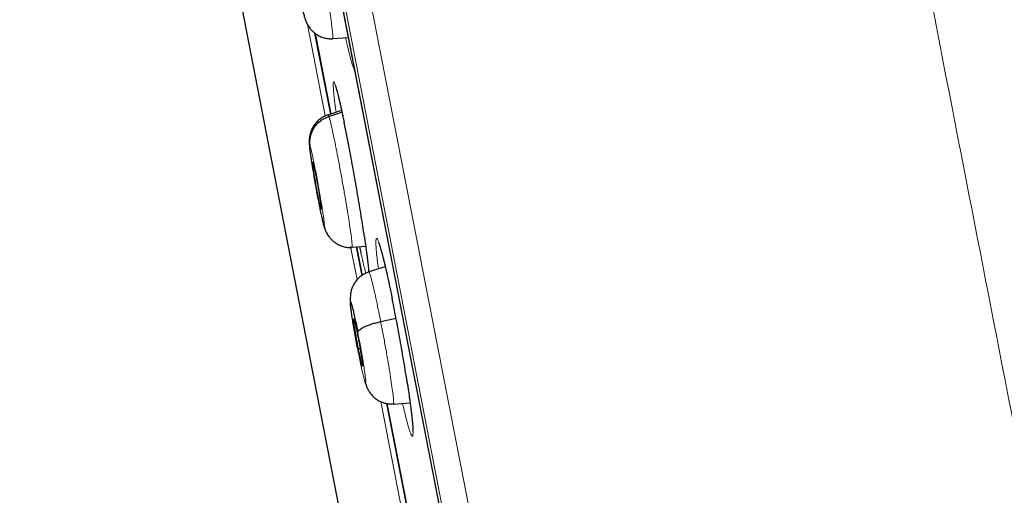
# Model space of a CAD drawing. Header units: millimetres. Extents: x 8 to 1465, y 12 to 1156.
# Tile 22 of 168: x 45 to 63, y 1080 to 1089. Entities that reach past the tile are written whole.
import ezdxf

# ---------------------------------------------------------------- set-up
doc = ezdxf.new("R2010")
doc.units = ezdxf.units.MM

msp = doc.modelspace()

# ---------------------------------------------------------------- linework, layer by layer
at = {"color": 252, "linetype": 'Continuous', "lineweight": 0}
for p, q in [((44.951, 1121.685), (62.883, 1029.43)), ((62.314, 1029.793), (44.558, 1121.136)), ((44.648, 1120.398), (62.12, 1030.51)), ((50.002, 1089.133), (50.338, 1087.404)), ((50.818, 1084.932), (50.94, 1084.308)), ((51.388, 1082.001), (51.925, 1079.24))]:
    msp.add_line(p, q, dxfattribs=at)
at = {"color": 7, "linetype": 'Continuous', "lineweight": 30}
for p, q in [((44.654, 1120.363), (62.113, 1030.544)), ((46.954, 1098.736), (56.22, 1051.068)), ((50.442, 1087.44), (50.144, 1088.972)), ((50.145, 1088.969), (50.442, 1087.439)), ((50.479, 1088.876), (50.476, 1088.869)), ((50.48, 1088.87), (50.771, 1088.89)), ((50.648, 1087.505), (50.389, 1087.42)), ((50.39, 1087.414), (50.392, 1087.421)), ((50.407, 1087.394), (50.655, 1087.473)), ((50.256, 1085.649), (50.263, 1085.65)), ((50.309, 1085.345), (50.329, 1085.273)), ((50.845, 1084.927), (50.843, 1084.92)), ((50.846, 1084.921), (51.104, 1084.939)), ((51.035, 1084.388), (50.93, 1084.928)), ((50.93, 1084.926), (51.035, 1084.389)), ((51.473, 1084.553), (51.165, 1084.453)), ((51.387, 1083.515), (51.677, 1083.58)), ((50.963, 1083.007), (50.997, 1083.012)), ((51.98, 1079.529), (51.506, 1081.967)), ((51.506, 1081.966), (51.98, 1079.528)), ((51.628, 1081.953), (51.944, 1081.975))]:
    msp.add_line(p, q, dxfattribs=at)
at = {"color": 252, "linetype": 'Continuous', "lineweight": 0}
for points, knots in [([(55.142, 1123.851), (55.146, 1123.829), (55.155, 1123.784), (55.225, 1123.423), (55.337, 1122.849), (55.493, 1122.043), (55.693, 1121.015), (55.935, 1119.769), (56.219, 1118.312), (56.542, 1116.65), (56.903, 1114.792), (57.3, 1112.748), (57.732, 1110.527), (58.196, 1108.141), (58.689, 1105.601), (59.21, 1102.921), (59.756, 1100.114), (60.324, 1097.193), (60.91, 1094.174), (61.513, 1091.072), (62.13, 1087.902), (62.756, 1084.68), (63.389, 1081.422), (64.026, 1078.145), (64.664, 1074.865), (65.299, 1071.598), (65.928, 1068.361), (66.548, 1065.17), (67.157, 1062.041), (67.75, 1058.99), (68.325, 1056.032), (68.879, 1053.181), (69.409, 1050.453), (69.913, 1047.861), (70.388, 1045.417), (70.832, 1043.134), (71.242, 1041.024), (71.616, 1039.097), (71.954, 1037.362), (72.251, 1035.832), (72.511, 1034.496), (72.648, 1033.788), (72.717, 1033.435)], [0, 0, 0, 0, 0.025, 0.05, 0.075, 0.1, 0.125, 0.15, 0.175, 0.2, 0.225, 0.25, 0.275, 0.3, 0.325, 0.35, 0.375, 0.4, 0.425, 0.45, 0.475, 0.5, 0.525, 0.55, 0.575, 0.6, 0.625, 0.65, 0.675, 0.7, 0.725, 0.75, 0.775, 0.8, 0.825, 0.85, 0.875, 0.9, 0.925, 0.95, 0.975, 1, 1, 1, 1]), ([(74.174, 1034.324), (74.136, 1034.521), (74.059, 1034.914), (73.928, 1035.587), (73.786, 1036.318), (73.631, 1037.114), (73.465, 1037.967), (73.289, 1038.872), (73.104, 1039.83), (72.907, 1040.843), (72.698, 1041.916), (72.478, 1043.051), (72.246, 1044.246), (72.003, 1045.492), (71.752, 1046.787), (71.492, 1048.122), (71.226, 1049.493), (70.953, 1050.898), (70.672, 1052.342), (70.382, 1053.832), (70.084, 1055.368), (69.777, 1056.947), (69.464, 1058.558), (69.145, 1060.198), (68.822, 1061.857), (68.497, 1063.53), (68.17, 1065.214), (67.838, 1066.918), (67.502, 1068.649), (67.161, 1070.405), (66.815, 1072.183), (66.468, 1073.97), (66.12, 1075.761), (65.773, 1077.544), (65.429, 1079.316), (65.087, 1081.073), (64.747, 1082.823), (64.406, 1084.574), (64.067, 1086.322), (63.728, 1088.066), (63.392, 1089.791), (63.061, 1091.496), (62.736, 1093.169), (62.417, 1094.807), (62.106, 1096.41), (61.8, 1097.984), (61.498, 1099.537), (61.201, 1101.065), (60.909, 1102.567), (60.625, 1104.03), (60.348, 1105.451), (60.082, 1106.819), (59.827, 1108.135), (59.582, 1109.395), (59.346, 1110.608), (59.118, 1111.778), (58.9, 1112.903), (58.691, 1113.98), (58.492, 1114.999), (58.306, 1115.96), (58.132, 1116.855), (57.971, 1117.684), (57.822, 1118.447), (57.686, 1119.147), (57.562, 1119.788), (57.449, 1120.366), (57.349, 1120.88), (57.263, 1121.326), (57.189, 1121.704), (57.129, 1122.012), (57.083, 1122.251), (57.05, 1122.419), (57.029, 1122.526), (57.027, 1122.539), (57.026, 1122.545)], [0, 0, 0, 0, 0.013945, 0.02789, 0.041835, 0.055781, 0.069728, 0.083426, 0.097126, 0.110826, 0.124528, 0.138481, 0.152437, 0.166395, 0.180356, 0.194319, 0.208035, 0.221754, 0.235476, 0.249202, 0.263181, 0.277165, 0.291153, 0.305146, 0.319147, 0.332905, 0.346672, 0.360448, 0.374234, 0.388281, 0.402337, 0.416398, 0.430461, 0.444524, 0.458331, 0.472132, 0.485923, 0.499702, 0.513718, 0.527724, 0.541722, 0.555714, 0.569704, 0.583443, 0.597184, 0.610928, 0.624677, 0.638684, 0.652696, 0.666713, 0.680732, 0.694752, 0.708523, 0.722296, 0.73607, 0.749845, 0.763872, 0.777899, 0.791927, 0.805955, 0.819984, 0.833763, 0.847543, 0.861323, 0.875104, 0.88909, 0.903078, 0.917066, 0.931055, 0.945045, 0.958784, 0.972523, 0.986262, 1, 1, 1, 1]), ([(50.044, 1091.343), (50.051, 1091.321), (50.065, 1091.277), (50.096, 1091.152), (50.132, 1090.991), (50.172, 1090.796), (50.216, 1090.575), (50.261, 1090.337), (50.306, 1090.091), (50.349, 1089.846), (50.388, 1089.611), (50.422, 1089.395), (50.449, 1089.207), (50.469, 1089.054), (50.48, 1088.946), (50.483, 1088.884), (50.48, 1088.878), (50.479, 1088.876)], [0, 0, 0, 0, 0.0691, 0.13811, 0.207149, 0.276161, 0.345166, 0.41411, 0.483017, 0.552016, 0.621018, 0.68993, 0.758876, 0.827881, 0.896894, 0.965931, 1, 1, 1, 1]), ([(50.722, 1088.887), (50.731, 1088.85), (50.75, 1088.761), (50.779, 1088.639), (50.809, 1088.52), (50.836, 1088.422), (50.86, 1088.345), (50.879, 1088.296), (50.887, 1088.281), (50.891, 1088.276)], [0, 0, 0, 0, 0.111351, 0.269953, 0.42864, 0.587832, 0.74652, 0.905438, 1, 1, 1, 1]), ([(50.696, 1087.282), (50.689, 1087.318), (50.669, 1087.411), (50.641, 1087.544), (50.61, 1087.68), (50.582, 1087.796), (50.557, 1087.892), (50.536, 1087.966), (50.518, 1088.018), (50.504, 1088.047), (50.495, 1088.052), (50.489, 1088.033), (50.488, 1087.992), (50.491, 1087.931), (50.497, 1087.849), (50.508, 1087.746), (50.523, 1087.622), (50.536, 1087.525), (50.542, 1087.478)], [0, 0, 0, 0, 0.0414049, 0.1058094, 0.1702208, 0.2348374, 0.2992491, 0.3637043, 0.4283648, 0.4928204, 0.5573369, 0.622059, 0.6865757, 0.7471259, 0.807676, 0.8722438, 0.9370174, 1, 1, 1, 1]), ([(50.392, 1087.421), (50.392, 1087.422), (50.394, 1087.431), (50.401, 1087.411), (50.407, 1087.394)], [0, 0, 0, 0, 0.138453, 1, 1, 1, 1]), ([(50.407, 1087.394), (50.414, 1087.371), (50.427, 1087.327), (50.457, 1087.202), (50.493, 1087.041), (50.533, 1086.846), (50.577, 1086.625), (50.622, 1086.387), (50.667, 1086.141), (50.71, 1085.896), (50.75, 1085.661), (50.784, 1085.445), (50.813, 1085.258), (50.833, 1085.105), (50.845, 1084.996), (50.849, 1084.935), (50.846, 1084.929), (50.845, 1084.927)], [0, 0, 0, 0, 0.0691043, 0.1381182, 0.207161, 0.2761779, 0.3451865, 0.4141353, 0.4830464, 0.5520502, 0.6210562, 0.6899717, 0.7589219, 0.8279306, 0.8969476, 0.9659891, 1, 1, 1, 1]), ([(50.309, 1085.345), (50.306, 1085.354), (50.3, 1085.373), (50.288, 1085.422), (50.274, 1085.48), (50.259, 1085.546), (50.245, 1085.616), (50.23, 1085.689), (50.215, 1085.762), (50.197, 1085.854), (50.177, 1085.962), (50.159, 1086.06), (50.147, 1086.125), (50.141, 1086.162), (50.135, 1086.195), (50.13, 1086.225), (50.126, 1086.25), (50.121, 1086.275), (50.116, 1086.309), (50.108, 1086.356), (50.097, 1086.418), (50.086, 1086.49), (50.077, 1086.55), (50.07, 1086.594), (50.066, 1086.622), (50.062, 1086.649), (50.058, 1086.677), (50.055, 1086.703), (50.049, 1086.747), (50.043, 1086.799), (50.041, 1086.839), (50.044, 1086.853), (50.05, 1086.836), (50.054, 1086.827)], [0, 0, 0, 0, 0.048465, 0.094501, 0.138264, 0.179781, 0.219031, 0.255994, 0.290677, 0.323095, 0.381041, 0.429852, 0.446838, 0.462373, 0.476461, 0.489101, 0.500292, 0.508024, 0.522491, 0.543701, 0.571651, 0.606317, 0.647641, 0.662891, 0.67887, 0.695579, 0.713019, 0.731196, 0.750117, 0.811767, 0.87395, 0.936629, 1, 1, 1, 1]), ([(50.054, 1086.827), (50.058, 1086.814), (50.066, 1086.787), (50.084, 1086.711), (50.106, 1086.614), (50.13, 1086.495), (50.157, 1086.362), (50.184, 1086.217), (50.212, 1086.068), (50.238, 1085.919), (50.262, 1085.776), (50.283, 1085.646), (50.3, 1085.532), (50.312, 1085.44), (50.32, 1085.373), (50.322, 1085.333), (50.319, 1085.32), (50.312, 1085.337), (50.309, 1085.345)], [0, 0, 0, 0, 0.062503, 0.125005, 0.187505, 0.250005, 0.312505, 0.375007, 0.437509, 0.500007, 0.562508, 0.625006, 0.687506, 0.750004, 0.812503, 0.875, 0.937502, 1, 1, 1, 1]), ([(51.148, 1084.595), (51.143, 1084.643), (51.132, 1084.731), (51.112, 1084.888), (51.094, 1085.014), (51.082, 1085.095), (51.079, 1085.117)], [0, 0, 0, 0, 0.337008, 0.615938, 0.895759, 1, 1, 1, 1]), ([(51.601, 1083.967), (51.593, 1084.004), (51.573, 1084.106), (51.54, 1084.261), (51.503, 1084.429), (51.468, 1084.582), (51.435, 1084.718), (51.405, 1084.834), (51.377, 1084.931), (51.354, 1085.005), (51.334, 1085.057), (51.317, 1085.087), (51.306, 1085.092), (51.298, 1085.074), (51.295, 1085.033), (51.296, 1084.972), (51.301, 1084.891), (51.31, 1084.788), (51.324, 1084.661), (51.336, 1084.568), (51.343, 1084.513), (51.343, 1084.511)], [0, 0, 0, 0, 0.03334, 0.090338, 0.147518, 0.204517, 0.261546, 0.318757, 0.375787, 0.432883, 0.490161, 0.547257, 0.604427, 0.661779, 0.71895, 0.77267, 0.82639, 0.883567, 0.940925, 0.998101, 1, 1, 1, 1]), ([(51.013, 1084.816), (51.023, 1084.771), (51.044, 1084.68), (51.071, 1084.566), (51.093, 1084.481), (51.103, 1084.444), (51.107, 1084.431)], [0, 0, 0, 0, 0.272957, 0.559496, 0.846949, 1, 1, 1, 1]), ([(51.162, 1084.453), (51.16, 1084.469), (51.157, 1084.509), (51.152, 1084.563), (51.148, 1084.595)], [0, 0, 0, 0, 0.398157, 1, 1, 1, 1]), ([(51.165, 1084.449), (51.168, 1084.449), (51.174, 1084.449), (51.193, 1084.391), (51.221, 1084.288), (51.256, 1084.142), (51.296, 1083.96), (51.34, 1083.75), (51.371, 1083.593), (51.387, 1083.515)], [0, 0, 0, 0, 0.1125638, 0.2603147, 0.4081901, 0.5560849, 0.7040316, 0.851914, 1, 1, 1, 1]), ([(51.387, 1083.515), (51.402, 1083.434), (51.433, 1083.273), (51.479, 1083.026), (51.521, 1082.786), (51.558, 1082.562), (51.589, 1082.363), (51.613, 1082.197), (51.628, 1082.069), (51.634, 1081.989), (51.633, 1081.951), (51.628, 1081.957), (51.627, 1081.958)], [0, 0, 0, 0, 0.1078816, 0.2156152, 0.3233955, 0.4311379, 0.5388661, 0.6465036, 0.7540839, 0.8618059, 0.9695283, 1, 1, 1, 1]), ([(50.955, 1083.308), (50.964, 1083.259), (50.983, 1083.161), (51.01, 1083.011), (51.036, 1082.866), (51.059, 1082.73), (51.077, 1082.609), (51.092, 1082.508), (51.101, 1082.43), (51.105, 1082.379), (51.103, 1082.356), (51.096, 1082.362), (51.084, 1082.397), (51.067, 1082.461), (51.045, 1082.549), (51.021, 1082.659), (50.994, 1082.787), (50.975, 1082.882), (50.966, 1082.929)], [0, 0, 0, 0, 0.062502, 0.125004, 0.187505, 0.250006, 0.312505, 0.375006, 0.437504, 0.500003, 0.5625, 0.625, 0.687498, 0.749998, 0.812496, 0.874997, 0.937498, 1, 1, 1, 1]), ([(51.985, 1081.636), (51.98, 1081.684), (51.971, 1081.772), (51.951, 1081.928), (51.929, 1082.089), (51.908, 1082.235), (51.893, 1082.331), (51.888, 1082.364)], [0, 0, 0, 0, 0.256309, 0.46712, 0.678603, 0.889412, 1, 1, 1, 1]), ([(51.802, 1081.965), (51.81, 1081.932), (51.829, 1081.847), (51.858, 1081.728), (51.888, 1081.61), (51.916, 1081.513), (51.94, 1081.436), (51.96, 1081.383), (51.976, 1081.352), (51.988, 1081.345), (51.996, 1081.362), (52, 1081.402), (51.999, 1081.463), (51.994, 1081.54), (51.988, 1081.604), (51.985, 1081.636)], [0, 0, 0, 0, 0.051322, 0.131565, 0.211871, 0.292433, 0.372739, 0.453147, 0.533811, 0.61422, 0.694725, 0.775487, 0.855992, 0.927996, 1, 1, 1, 1])]:
    msp.add_open_spline(points, degree=3, knots=knots, dxfattribs=at)
at = {"color": 7, "linetype": 'Continuous', "lineweight": 30}
for points, knots in [([(50.028, 1091.375), (50.002, 1091.365), (49.951, 1091.346), (49.881, 1091.301), (49.818, 1091.247), (49.765, 1091.183), (49.723, 1091.111), (49.697, 1091.046), (49.682, 1090.988), (49.674, 1090.94), (49.67, 1090.891), (49.67, 1090.849), (49.672, 1090.807), (49.676, 1090.759), (49.683, 1090.697), (49.692, 1090.623), (49.705, 1090.53), (49.722, 1090.42), (49.742, 1090.294), (49.764, 1090.163), (49.788, 1090.029), (49.812, 1089.894), (49.837, 1089.762), (49.862, 1089.638), (49.885, 1089.527), (49.906, 1089.427), (49.927, 1089.339), (49.947, 1089.264), (49.959, 1089.23), (49.964, 1089.213)], [0, 0, 0, 0, 0.028391, 0.057053, 0.085888, 0.114514, 0.143061, 0.172932, 0.18884, 0.205739, 0.225372, 0.251399, 0.279575, 0.314317, 0.35327, 0.39397, 0.434227, 0.483225, 0.531153, 0.578354, 0.625224, 0.672268, 0.719877, 0.768101, 0.816022, 0.862694, 0.908371, 0.95388, 1, 1, 1, 1]), ([(49.96, 1089.225), (49.966, 1089.21), (49.977, 1089.18), (49.995, 1089.142), (50.018, 1089.103), (50.046, 1089.064), (50.08, 1089.024), (50.121, 1088.986), (50.172, 1088.947), (50.235, 1088.91), (50.312, 1088.881), (50.394, 1088.864), (50.449, 1088.865), (50.477, 1088.865)], [0, 0, 0, 0, 0.096221, 0.181303, 0.250612, 0.311308, 0.388308, 0.464766, 0.54133, 0.65643, 0.770993, 0.885159, 1, 1, 1, 1]), ([(50.528, 1087.978), (50.528, 1087.978), (50.528, 1087.978), (50.531, 1087.972), (50.536, 1087.959), (50.543, 1087.937), (50.552, 1087.906), (50.563, 1087.866), (50.576, 1087.817), (50.59, 1087.76), (50.605, 1087.695), (50.622, 1087.623), (50.64, 1087.543), (50.659, 1087.457), (50.678, 1087.368), (50.691, 1087.305), (50.697, 1087.276)], [0, 0, 0, 0, 0.023437, 0.072666, 0.130766, 0.196935, 0.269381, 0.346084, 0.425118, 0.504989, 0.586711, 0.669795, 0.753897, 0.838733, 0.924047, 1, 1, 1, 1]), ([(50.391, 1087.425), (50.366, 1087.415), (50.314, 1087.396), (50.244, 1087.351), (50.181, 1087.297), (50.128, 1087.233), (50.087, 1087.161), (50.061, 1087.096), (50.046, 1087.038), (50.038, 1086.99), (50.034, 1086.941), (50.034, 1086.899), (50.036, 1086.858), (50.04, 1086.812), (50.047, 1086.753), (50.057, 1086.68), (50.07, 1086.588), (50.087, 1086.479), (50.108, 1086.354), (50.13, 1086.223), (50.153, 1086.089), (50.178, 1085.955), (50.203, 1085.823), (50.227, 1085.698), (50.25, 1085.586), (50.272, 1085.485), (50.292, 1085.397), (50.312, 1085.322), (50.323, 1085.288), (50.328, 1085.271)], [0, 0, 0, 0, 0.028425, 0.057119, 0.085975, 0.114561, 0.143002, 0.172818, 0.188753, 0.205621, 0.224994, 0.250399, 0.277831, 0.312077, 0.350868, 0.391691, 0.432221, 0.481473, 0.529554, 0.576814, 0.62365, 0.670584, 0.718042, 0.766154, 0.814151, 0.861148, 0.907293, 0.953337, 1, 1, 1, 1]), ([(50.054, 1086.827), (50.05, 1086.857), (50.044, 1086.916), (50.055, 1087.006), (50.081, 1087.092), (50.122, 1087.174), (50.176, 1087.248), (50.244, 1087.31), (50.321, 1087.361), (50.378, 1087.383), (50.407, 1087.394)], [0, 0, 0, 0, 0.123829, 0.248514, 0.373865, 0.499438, 0.624955, 0.750414, 0.875542, 1, 1, 1, 1]), ([(50.542, 1087.478), (50.542, 1087.476), (50.542, 1087.474), (50.543, 1087.472), (50.543, 1087.47)], [0, 0, 0, 0, 0.507594, 1, 1, 1, 1]), ([(51.079, 1085.117), (51.074, 1085.153), (51.06, 1085.246), (51.034, 1085.412), (51.003, 1085.609), (50.969, 1085.813), (50.933, 1086.022), (50.896, 1086.233), (50.858, 1086.443), (50.82, 1086.65), (50.782, 1086.85), (50.745, 1087.042), (50.716, 1087.186), (50.7, 1087.262), (50.696, 1087.282)], [0, 0, 0, 0, 0.05704, 0.148072, 0.239394, 0.330426, 0.421375, 0.512615, 0.603564, 0.694432, 0.785589, 0.876456, 0.967277, 1, 1, 1, 1]), ([(50.256, 1085.649), (50.254, 1085.657), (50.249, 1085.673), (50.238, 1085.719), (50.225, 1085.777), (50.211, 1085.847), (50.195, 1085.925), (50.179, 1086.01), (50.163, 1086.097), (50.148, 1086.184), (50.134, 1086.268), (50.122, 1086.344), (50.112, 1086.41), (50.105, 1086.463), (50.1, 1086.504), (50.1, 1086.518), (50.099, 1086.525)], [0, 0, 0, 0, 0.071569, 0.142987, 0.21461, 0.286316, 0.357825, 0.429014, 0.500168, 0.571481, 0.642798, 0.713962, 0.785161, 0.856673, 0.928378, 1, 1, 1, 1]), ([(50.1, 1086.529), (50.1, 1086.531), (50.101, 1086.536), (50.104, 1086.528), (50.106, 1086.523)], [0, 0, 0, 0, 0.334051, 1, 1, 1, 1]), ([(50.106, 1086.523), (50.108, 1086.515), (50.113, 1086.499), (50.124, 1086.453), (50.137, 1086.395), (50.152, 1086.325), (50.167, 1086.247), (50.183, 1086.162), (50.199, 1086.075), (50.214, 1085.988), (50.228, 1085.904), (50.241, 1085.828), (50.25, 1085.762), (50.258, 1085.708), (50.262, 1085.669), (50.264, 1085.646), (50.262, 1085.644), (50.262, 1085.643)], [0, 0, 0, 0, 0.069028, 0.13791, 0.20699, 0.27615, 0.345119, 0.413781, 0.482409, 0.551189, 0.619974, 0.688612, 0.757282, 0.826255, 0.895414, 0.964493, 1, 1, 1, 1]), ([(50.325, 1085.282), (50.33, 1085.267), (50.341, 1085.237), (50.359, 1085.198), (50.381, 1085.159), (50.409, 1085.119), (50.443, 1085.078), (50.484, 1085.04), (50.535, 1085), (50.599, 1084.963), (50.677, 1084.933), (50.759, 1084.915), (50.815, 1084.916), (50.843, 1084.916)], [0, 0, 0, 0, 0.096432, 0.18264, 0.252552, 0.313157, 0.389899, 0.466206, 0.542519, 0.657305, 0.771605, 0.885481, 1, 1, 1, 1]), ([(51.078, 1085.122), (51.081, 1085.104), (51.088, 1085.052), (51.1, 1084.971), (51.112, 1084.879), (51.124, 1084.793), (51.134, 1084.714), (51.142, 1084.642), (51.149, 1084.577), (51.155, 1084.521), (51.159, 1084.479), (51.16, 1084.457), (51.161, 1084.449)], [0, 0, 0, 0, 0.058424, 0.168832, 0.27968, 0.39072, 0.501567, 0.611889, 0.721315, 0.829397, 0.935542, 1, 1, 1, 1]), ([(50.989, 1084.931), (50.997, 1084.893), (51.005, 1084.852), (51.013, 1084.818), (51.013, 1084.816)], [0, 0, 0, 0, 0.937637, 1, 1, 1, 1]), ([(51.347, 1085.009), (51.348, 1085.008), (51.348, 1085.008), (51.352, 1084.999), (51.358, 1084.983), (51.366, 1084.958), (51.377, 1084.924), (51.39, 1084.882), (51.404, 1084.83), (51.42, 1084.771), (51.437, 1084.704), (51.456, 1084.629), (51.475, 1084.547), (51.496, 1084.458), (51.517, 1084.363), (51.539, 1084.263), (51.561, 1084.159), (51.582, 1084.059), (51.596, 1083.992), (51.602, 1083.963)], [0, 0, 0, 0, 0.030949, 0.072153, 0.119806, 0.173125, 0.230777, 0.291335, 0.353441, 0.416541, 0.481047, 0.546595, 0.612914, 0.679775, 0.746969, 0.814304, 0.881556, 0.948566, 1, 1, 1, 1]), ([(51.165, 1084.454), (51.146, 1084.447), (51.109, 1084.434), (51.048, 1084.401), (50.99, 1084.358), (50.942, 1084.31), (50.903, 1084.262), (50.874, 1084.214), (50.854, 1084.172), (50.843, 1084.143), (50.834, 1084.117), (50.825, 1084.085), (50.817, 1084.044), (50.812, 1083.994), (50.811, 1083.933), (50.813, 1083.888), (50.816, 1083.858), (50.817, 1083.854)], [0, 0, 0, 0, 0.065533, 0.124706, 0.223798, 0.297293, 0.346726, 0.422726, 0.478761, 0.499431, 0.522047, 0.578348, 0.659499, 0.740036, 0.829759, 0.978599, 1, 1, 1, 1]), ([(50.966, 1082.929), (50.956, 1082.978), (50.938, 1083.076), (50.91, 1083.226), (50.885, 1083.371), (50.862, 1083.507), (50.843, 1083.628), (50.829, 1083.729), (50.82, 1083.807), (50.816, 1083.858), (50.818, 1083.881), (50.825, 1083.875), (50.837, 1083.839), (50.854, 1083.776), (50.875, 1083.688), (50.9, 1083.577), (50.927, 1083.45), (50.945, 1083.355), (50.955, 1083.308)], [0, 0, 0, 0, 0.0625025, 0.1250046, 0.187506, 0.2500051, 0.3125055, 0.3750035, 0.4375048, 0.500002, 0.5625018, 0.6250006, 0.6875026, 0.750002, 0.8125035, 0.8750005, 0.937502, 1, 1, 1, 1]), ([(51.888, 1082.364), (51.884, 1082.394), (51.87, 1082.485), (51.843, 1082.649), (51.809, 1082.852), (51.773, 1083.061), (51.735, 1083.272), (51.696, 1083.482), (51.657, 1083.688), (51.625, 1083.85), (51.606, 1083.94), (51.601, 1083.967)], [0, 0, 0, 0, 0.060189, 0.187336, 0.314078, 0.440653, 0.567633, 0.694207, 0.820649, 0.947494, 1, 1, 1, 1]), ([(50.963, 1083.007), (50.958, 1083.036), (50.947, 1083.093), (50.931, 1083.181), (50.916, 1083.266), (50.903, 1083.346), (50.892, 1083.417), (50.883, 1083.477), (50.878, 1083.523), (50.875, 1083.553), (50.876, 1083.566), (50.881, 1083.563), (50.888, 1083.541), (50.898, 1083.503), (50.91, 1083.451), (50.925, 1083.387), (50.94, 1083.313), (50.951, 1083.258), (50.957, 1083.23)], [0, 0, 0, 0, 0.062616, 0.12509, 0.187744, 0.250477, 0.313046, 0.375341, 0.437603, 0.499999, 0.562394, 0.624657, 0.686952, 0.749521, 0.812255, 0.874909, 0.937384, 1, 1, 1, 1]), ([(50.955, 1083.308), (50.956, 1083.315), (50.959, 1083.331), (50.984, 1083.358), (51.023, 1083.385), (51.075, 1083.414), (51.14, 1083.442), (51.215, 1083.469), (51.298, 1083.494), (51.357, 1083.508), (51.387, 1083.515)], [0, 0, 0, 0, 0.123769, 0.248401, 0.373757, 0.499407, 0.625025, 0.750527, 0.875617, 1, 1, 1, 1]), ([(50.957, 1083.23), (50.962, 1083.201), (50.974, 1083.144), (50.99, 1083.055), (51.004, 1082.97), (51.018, 1082.891), (51.029, 1082.819), (51.037, 1082.759), (51.043, 1082.714), (51.045, 1082.684), (51.044, 1082.671), (51.04, 1082.674), (51.033, 1082.696), (51.022, 1082.734), (51.01, 1082.785), (50.996, 1082.849), (50.98, 1082.923), (50.969, 1082.979), (50.963, 1083.007)], [0, 0, 0, 0, 0.062616, 0.12509, 0.187745, 0.250479, 0.313047, 0.375343, 0.437604, 0.5, 0.562395, 0.624658, 0.686954, 0.749522, 0.812255, 0.87491, 0.937384, 1, 1, 1, 1]), ([(51.089, 1082.383), (51.093, 1082.37), (51.1, 1082.343), (51.111, 1082.309), (51.121, 1082.28), (51.129, 1082.26), (51.135, 1082.247), (51.139, 1082.24), (51.142, 1082.238), (51.144, 1082.236), (51.146, 1082.231), (51.149, 1082.226), (51.152, 1082.221), (51.157, 1082.211), (51.166, 1082.197), (51.18, 1082.174), (51.199, 1082.147), (51.224, 1082.117), (51.259, 1082.082), (51.296, 1082.052), (51.335, 1082.026), (51.372, 1082.006), (51.42, 1081.986), (51.478, 1081.968), (51.549, 1081.956), (51.6, 1081.957), (51.627, 1081.958)], [0, 0, 0, 0, 0.067846, 0.138496, 0.22176, 0.292324, 0.349899, 0.411371, 0.430747, 0.444443, 0.450435, 0.45634, 0.462573, 0.469491, 0.486345, 0.508308, 0.546508, 0.587362, 0.627156, 0.686657, 0.71787, 0.756216, 0.803556, 0.859945, 0.925414, 1, 1, 1, 1]), ([(51.887, 1082.369), (51.892, 1082.337), (51.903, 1082.269), (51.917, 1082.171), (51.931, 1082.072), (51.944, 1081.978), (51.956, 1081.889), (51.966, 1081.806), (51.975, 1081.73), (51.982, 1081.661), (51.988, 1081.601), (51.992, 1081.549), (51.994, 1081.515), (51.995, 1081.5), (51.995, 1081.496)], [0, 0, 0, 0, 0.079066, 0.168968, 0.259474, 0.350435, 0.441656, 0.532867, 0.623758, 0.714019, 0.803286, 0.891096, 0.976801, 1, 1, 1, 1]), ([(51.995, 1081.496), (51.995, 1081.49), (51.996, 1081.474), (51.996, 1081.455), (51.995, 1081.442), (51.995, 1081.437), (51.995, 1081.438), (51.995, 1081.438)], [0, 0, 0, 0, 0.190954, 0.478738, 0.737378, 0.959531, 1, 1, 1, 1])]:
    msp.add_open_spline(points, degree=3, knots=knots, dxfattribs=at)

doc.saveas('drawing.dxf')
